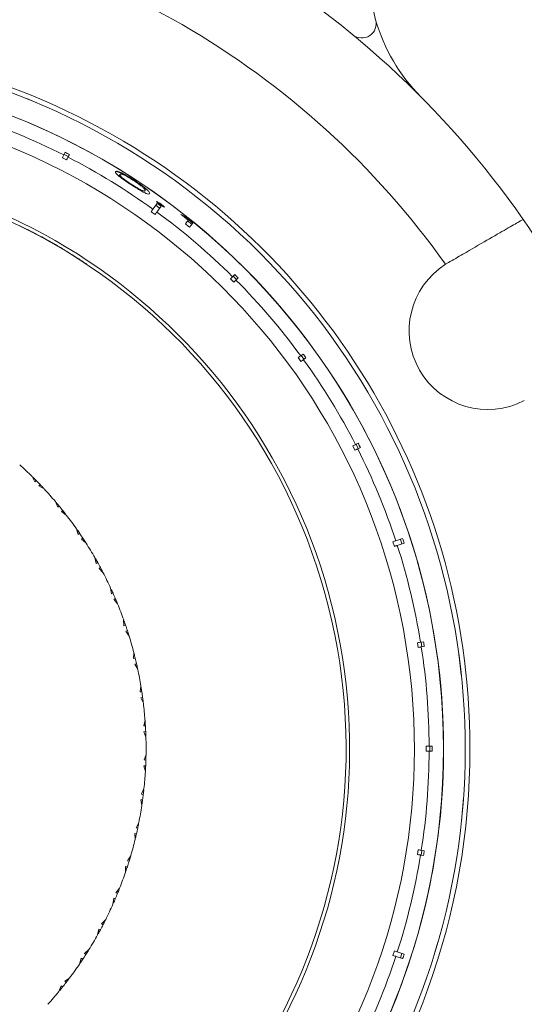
# Model space of a CAD drawing. Header units: inches. Extents: x -4.1 to 22.6, y -10.2 to 17.8.
# Tile 5 of 142: x 6 to 7.1, y -7.6 to -5.6. Entities that reach past the tile are written whole.
import ezdxf

# ---------------------------------------------------------------- set-up
doc = ezdxf.new("R2010")
doc.units = ezdxf.units.IN
doc.header["$MEASUREMENT"] = 0

msp = doc.modelspace()

# ---------------------------------------------------------------- linework, layer by layer
at = {"color": 7, "linetype": 'Continuous', "lineweight": 15}
for p, q in [((6.052, -5.7303), (6.0291, -5.7209)), ((6.1094, -5.8333), (6.1066, -5.8389)), ((6.1126, -5.8492), (6.1037, -5.8446)), ((6.1161, -5.8423), (6.1072, -5.8378)), ((6.1155, -5.8434), (6.1183, -5.8379)), ((6.2238, -5.8807), (6.2246, -5.8797)), ((6.2474, -5.901), (6.248, -5.9001)), ((6.2703, -5.9149), (6.2715, -5.9134)), ((6.2976, -5.9635), (6.2895, -5.9576)), ((6.3021, -5.9403), (6.2933, -5.9524)), ((6.3073, -5.9502), (6.2992, -5.9443)), ((6.3014, -5.9583), (6.3102, -5.9462)), ((6.3084, -5.9429), (6.3095, -5.9414)), ((6.3578, -5.9678), (6.3584, -5.9669)), ((6.3613, -5.9832), (6.3671, -5.9752)), ((6.3658, -5.9771), (6.3748, -5.9837)), ((6.0147, -5.987), (6.0145, -5.9874)), ((6.0319, -5.9956), (6.0317, -5.996)), ((6.3765, -5.9814), (6.3701, -5.9902)), ((6.0418, -6.0007), (6.0417, -6.0011)), ((6.0663, -6.0138), (6.0604, -6.0106)), ((6.0694, -6.016), (6.0696, -6.0156)), ((6.0827, -6.023), (6.0825, -6.0233)), ((6.1186, -6.0443), (6.1184, -6.0447)), ((6.1549, -6.0676), (6.1547, -6.068)), ((6.9119, -6.064), (6.9057, -6.0677)), ((6.4625, -6.1053), (6.4554, -6.0983)), ((6.4644, -6.0893), (6.46, -6.0937)), ((6.4679, -6.0999), (6.4609, -6.0928)), ((6.4671, -6.1008), (6.4715, -6.0964)), ((6.6031, -6.2712), (6.5973, -6.2631)), ((6.6075, -6.2557), (6.6025, -6.2593)), ((6.6094, -6.2667), (6.6035, -6.2586)), ((6.6084, -6.2674), (6.6134, -6.2638)), ((6.7161, -6.4571), (6.7116, -6.4482)), ((6.7229, -6.4424), (6.7173, -6.4452)), ((6.723, -6.4536), (6.7184, -6.4447)), ((6.7219, -6.4541), (6.7274, -6.4513)), ((6.0404, -6.512), (6.0462, -6.5229)), ((6.0489, -6.5206), (6.0462, -6.5229)), ((6.0572, -6.5291), (6.0548, -6.5318)), ((6.0655, -6.5379), (6.0548, -6.5318)), ((6.0892, -6.5646), (6.094, -6.576)), ((6.097, -6.5739), (6.094, -6.576)), ((6.1044, -6.5832), (6.1018, -6.5856)), ((6.1119, -6.5927), (6.1018, -6.5856)), ((6.1331, -6.6214), (6.1369, -6.6332)), ((6.14, -6.6314), (6.1369, -6.6332)), ((6.1466, -6.6412), (6.1438, -6.6434)), ((6.1532, -6.6514), (6.1438, -6.6434)), ((6.7986, -6.6583), (6.7955, -6.6488)), ((6.8159, -6.6422), (6.8017, -6.6468)), ((6.8048, -6.6563), (6.819, -6.6517)), ((6.8142, -6.6532), (6.8112, -6.6437)), ((6.1717, -6.6819), (6.1744, -6.694)), ((6.1777, -6.6924), (6.1744, -6.694)), ((6.1834, -6.7029), (6.1804, -6.7048)), ((6.1891, -6.7136), (6.1804, -6.7048)), ((6.2048, -6.7456), (6.2064, -6.7579)), ((6.2098, -6.7566), (6.2064, -6.7579)), ((6.2146, -6.7675), (6.2114, -6.7692)), ((6.2192, -6.7787), (6.2114, -6.7692)), ((6.232, -6.812), (6.2325, -6.8244)), ((6.236, -6.8235), (6.2325, -6.8244)), ((6.2398, -6.8348), (6.2364, -6.8361)), ((6.2434, -6.8463), (6.2364, -6.8361)), ((6.8486, -6.87), (6.8471, -6.8601)), ((6.8596, -6.8581), (6.8534, -6.8591)), ((6.8563, -6.8688), (6.8547, -6.8589)), ((6.2532, -6.8806), (6.2526, -6.893)), ((6.855, -6.869), (6.8612, -6.868)), ((6.9359, -6.9024), (6.9326, -6.8779)), ((6.2561, -6.8924), (6.2526, -6.893)), ((6.2589, -6.904), (6.2554, -6.905)), ((6.2615, -6.9158), (6.2554, -6.905)), ((6.9359, -6.9024), (6.9387, -6.927)), ((6.2681, -6.9508), (6.2664, -6.9631)), ((6.27, -6.9628), (6.2664, -6.9631)), ((6.2717, -6.9746), (6.2681, -6.9753)), ((6.2732, -6.9866), (6.2681, -6.9753)), ((6.2767, -7.0221), (6.2739, -7.0342)), ((6.2775, -7.0342), (6.2739, -7.0342)), ((6.2781, -7.0461), (6.2745, -7.0465)), ((6.2785, -7.0582), (6.2745, -7.0465)), ((6.9467, -7.0557), (6.9469, -7.0804)), ((6.8649, -7.0869), (6.8649, -7.0769)), ((6.8776, -7.0769), (6.8714, -7.0769)), ((6.8714, -7.0869), (6.8776, -7.0869)), ((6.8726, -7.0869), (6.8726, -7.0769)), ((6.2788, -7.0939), (6.2749, -7.1056)), ((6.2785, -7.106), (6.2749, -7.1056)), ((6.2781, -7.1179), (6.2745, -7.118)), ((6.2774, -7.13), (6.2745, -7.118)), ((6.2745, -7.1655), (6.2696, -7.1769)), ((6.2716, -7.1894), (6.268, -7.1891)), ((6.2699, -7.2014), (6.268, -7.1891)), ((6.2731, -7.1776), (6.2696, -7.1769)), ((6.9414, -7.2092), (6.9433, -7.1846)), ((6.9414, -7.2092), (6.939, -7.2339)), ((6.2638, -7.2365), (6.2579, -7.2474)), ((6.2614, -7.2484), (6.2579, -7.2474)), ((6.2588, -7.26), (6.2552, -7.2594)), ((6.256, -7.2718), (6.2552, -7.2594)), ((6.8471, -7.3036), (6.8486, -7.2937)), ((6.8547, -7.3048), (6.8563, -7.2949)), ((6.8612, -7.2957), (6.855, -7.2947)), ((6.2468, -7.3062), (6.2399, -7.3165)), ((6.2433, -7.3179), (6.2399, -7.3165)), ((6.8534, -7.3046), (6.8596, -7.3056)), ((6.2359, -7.3407), (6.2362, -7.3283)), ((6.2397, -7.3292), (6.2362, -7.3283)), ((6.2236, -7.3742), (6.2158, -7.3838)), ((6.2096, -7.4075), (6.2111, -7.3952)), ((6.2145, -7.3964), (6.2111, -7.3952)), ((6.2191, -7.3854), (6.2158, -7.3838)), ((6.1944, -7.4397), (6.1858, -7.4487)), ((6.1775, -7.4717), (6.18, -7.4596)), ((6.1833, -7.4611), (6.18, -7.4596)), ((6.1889, -7.4505), (6.1858, -7.4487)), ((6.1594, -7.5024), (6.1501, -7.5105)), ((6.8829, -7.5105), (6.8899, -7.4868)), ((6.1397, -7.5328), (6.1433, -7.5209)), ((6.1465, -7.5227), (6.1433, -7.5209)), ((6.153, -7.5127), (6.1501, -7.5105)), ((6.7955, -7.5149), (6.7986, -7.5054)), ((6.8017, -7.5169), (6.8159, -7.5215)), ((6.819, -7.512), (6.8048, -7.5074)), ((6.8112, -7.52), (6.8142, -7.5105)), ((6.119, -7.5617), (6.1089, -7.569)), ((6.0966, -7.5902), (6.1013, -7.5787)), ((6.1043, -7.5807), (6.1013, -7.5787)), ((6.1116, -7.5714), (6.1089, -7.569))]:
    msp.add_line(p, q, dxfattribs=at)
msp.add_circle((5.4789, -7.0819), 1.4225, dxfattribs=at)
for centre, radius, start, end in [((5.4789, -7.0819), 2.63, 303.3735, 224.1306), ((5.4789, -7.0819), 1.9375, 34.8853, 85.1147), ((7.12, -5.4526), 0.375, 135.2087, 195.9401), ((5.4789, -7.0819), 2.255, 303.008, 54.0992), ((5.4789, -7.0819), 2.275, 302.9639, 54.1221), ((5.4789, -7.0819), 2.25, 303.0192, 54.0891), ((5.4789, -7.0819), 1.7505, 35.4034, 84.5966), ((6.7306, -5.5639), 0.03, 230.4918, 15.9401), ((7.12, -5.4526), 0.375, 195.9401, 224.7913), ((5.4789, -7.0819), 1.478, 0, 193.5864), ((5.4789, -7.0819), 1.468, 270, 193.5892), ((5.4789, -7.0819), 1.4228, 270, 193.377), ((5.4789, -7.0819), 1.3925, 63.2057, 71.7943), ((5.4789, -7.0819), 1.3925, 54.2057, 62.7943), ((5.4789, -7.0819), 1.226, 202.791, 90), ((5.4789, -7.0819), 1.2185, 202.818, 101.821), ((5.4789, -7.0819), 1.3925, 45.2057, 53.7943), ((5.4789, -7.0819), 1.9375, 25.1147, 34.8853), ((5.4789, -7.0819), 1.2189, 63.021, 63.9253), ((5.4789, -7.0819), 1.2189, 62.4935, 63.021), ((6.9944, -6.2069), 0.165, 122.5283, 297.4717), ((5.4789, -7.0819), 1.3925, 36.2057, 44.7943), ((5.4789, -7.0819), 1.3925, 27.2057, 35.7943), ((5.4789, -7.0819), 1.3925, 18.2057, 26.7943), ((5.4789, -7.0819), 0.8, 45.4264, 47.9793), ((5.4789, -7.0819), 0.8, 44.5572, 45.2531), ((5.4789, -7.0819), 0.8, 43.7057, 44.5572), ((5.4789, -7.0819), 0.8, 43.0097, 43.7057), ((5.4789, -7.0819), 0.8, 40.2835, 42.8365), ((5.4789, -7.0819), 0.8, 39.4144, 40.1103), ((5.4789, -7.0819), 0.8, 38.5628, 39.4144), ((5.4789, -7.0819), 0.8, 37.8669, 38.5628), ((5.4789, -7.0819), 0.8, 35.1407, 37.6936), ((5.4789, -7.0819), 0.8, 34.2715, 34.9674), ((5.4789, -7.0819), 0.8, 33.4199, 34.2715), ((5.4789, -7.0819), 0.8, 32.724, 33.4199), ((5.4789, -7.0819), 0.8, 29.9978, 32.5508), ((5.4789, -7.0819), 1.3925, 9.2057, 17.7943), ((5.4789, -7.0819), 0.8, 29.1286, 29.8246), ((5.4789, -7.0819), 0.8, 28.2771, 29.1286), ((5.4789, -7.0819), 0.8, 27.5812, 28.2771), ((5.4789, -7.0819), 0.8, 24.855, 27.4079), ((5.4789, -7.0819), 0.8, 23.9858, 24.6817), ((5.4789, -7.0819), 0.8, 23.1342, 23.9858), ((5.4789, -7.0819), 0.8, 22.4383, 23.1342), ((5.4789, -7.0819), 0.8, 19.7121, 22.265), ((5.4789, -7.0819), 0.8, 18.8429, 19.5389), ((5.4789, -7.0819), 0.8, 17.9914, 18.8429), ((5.4789, -7.0819), 0.8, 17.2954, 17.9914), ((5.4789, -7.0819), 0.8, 14.5693, 17.1222), ((5.4789, -7.0819), 0.8, 13.7001, 14.396), ((5.4789, -7.0819), 1.3925, 0.2057, 8.7943), ((5.4789, -7.0819), 0.8, 12.8485, 13.7001), ((5.4789, -7.0819), 0.8, 12.1526, 12.8485), ((5.4789, -7.0819), 0.8, 9.4264, 11.9793), ((5.4789, -7.0819), 0.8, 8.5572, 9.2531), ((5.4789, -7.0819), 0.8, 7.7057, 8.5572), ((5.4789, -7.0819), 0.8, 7.0097, 7.7057), ((5.4789, -7.0819), 0.8, 4.2835, 6.8365), ((5.4789, -7.0819), 0.8, 3.4144, 4.1103), ((5.4789, -7.0819), 0.8, 2.5628, 3.4144), ((5.4789, -7.0819), 0.8, 1.8669, 2.5628), ((5.4789, -7.0819), 0.8, 359.1407, 1.6936), ((5.4789, -7.0819), 1.478, 203.1093, 0), ((5.4789, -7.0819), 1.3925, 351.2057, 359.7943), ((5.4789, -7.0819), 0.8, 357.4199, 358.2715), ((5.4789, -7.0819), 0.8, 358.2715, 358.9674), ((5.4789, -7.0819), 0.8, 353.9978, 356.5508), ((5.4789, -7.0819), 0.8, 356.724, 357.4199), ((5.4789, -7.0819), 0.8, 353.1286, 353.8246), ((5.4789, -7.0819), 0.8, 351.5812, 352.2771), ((5.4789, -7.0819), 0.8, 352.2771, 353.1286), ((5.4789, -7.0819), 0.8, 348.855, 351.4079), ((5.4789, -7.0819), 0.8, 347.1342, 347.9858), ((5.4789, -7.0819), 0.8, 347.9858, 348.6817), ((5.4789, -7.0819), 0.8, 343.7121, 346.265), ((5.4789, -7.0819), 0.8, 346.4383, 347.1342), ((5.4789, -7.0819), 0.8, 341.9914, 342.8429), ((5.4789, -7.0819), 0.8, 342.8429, 343.5389), ((5.4789, -7.0819), 1.3925, 342.2057, 350.7943), ((5.4789, -7.0819), 0.8, 341.2954, 341.9914), ((5.4789, -7.0819), 0.8, 338.5693, 341.1222), ((5.4789, -7.0819), 0.8, 337.7001, 338.396), ((5.4789, -7.0819), 0.8, 336.1526, 336.8485), ((5.4789, -7.0819), 0.8, 336.8485, 337.7001), ((5.4789, -7.0819), 0.8, 333.4264, 335.9793), ((5.4789, -7.0819), 0.8, 332.5572, 333.2531), ((5.4789, -7.0819), 0.8, 331.0097, 331.7057), ((5.4789, -7.0819), 0.8, 331.7057, 332.5572), ((5.4789, -7.0819), 0.8, 328.2835, 330.8365), ((5.4789, -7.0819), 0.8, 325.8669, 326.5628), ((5.4789, -7.0819), 0.8, 326.5628, 327.4144), ((5.4789, -7.0819), 0.8, 327.4144, 328.1103), ((5.4789, -7.0819), 1.3925, 333.2057, 341.7943), ((5.4789, -7.0819), 0.8, 323.1407, 325.6936), ((5.4789, -7.0819), 0.8, 322.2715, 322.9674), ((5.4789, -7.0819), 0.8, 320.724, 321.4199), ((5.4789, -7.0819), 0.8, 321.4199, 322.2715), ((5.4789, -7.0819), 0.8, 317.9978, 320.5508)]:
    msp.add_arc(centre, radius, start, end, dxfattribs=at)
at = {"color": 8, "linetype": 'Continuous', "lineweight": 15}
for radius, start, end in [(2.6042, 303.5207, 223.9657), (2.298, 302.914, 54.1151), (1.3616, 203.6333, 90)]:
    msp.add_arc((5.4789, -7.0819), radius, start, end, dxfattribs=at)
at = {"color": 7, "linetype": 'Continuous', "lineweight": 15}
for centre, major_axis, ratio, start_param, end_param in [((5.474, -7.0915), (0.6399, 1.2559), 0.999971, 6.279638, 6.286733), ((5.4725, -7.0906), (0.8336, 1.1474), 0.999971, 6.27966, 6.286711), ((5.6532, -7.2223), (1.1344, -0.9139), 0.988124, 1.735173, 1.740244), ((5.4725, -7.0907), (0.8405, 1.1568), 0.999971, 6.235534, 6.248995), ((5.4725, -7.0907), (0.8411, 1.1577), 0.999971, 6.227722, 6.243891), ((5.4725, -7.0907), (0.8347, 1.1488), 0.999971, 6.227292, 6.235203), ((5.4713, -7.0895), (0.9967, 0.9967), 0.999971, 6.279638, 6.286733), ((5.4702, -7.0882), (1.1403, 0.8285), 0.999971, 6.279638, 6.286733), ((5.4693, -7.0868), (1.2559, 0.6399), 0.999971, 6.279638, 6.286733), ((5.4686, -7.0852), (1.3489, 0.4383), 0.999971, 6.27966, 6.286711), ((5.4682, -7.0835), (1.3922, 0.2205), 0.999971, 6.279638, 6.286733), ((5.4681, -7.0819), (1.4095, 0), 0.999971, 6.279638, 6.286733), ((5.4682, -7.0802), (1.3922, -0.2205), 0.999971, 6.279638, 6.286733), ((5.4686, -7.0785), (1.3489, -0.4383), 0.999971, 6.27966, 6.286711)]:
    msp.add_ellipse(centre, major_axis=major_axis, ratio=ratio, start_param=start_param, end_param=end_param, dxfattribs=at)
for points, knots in [([(6.1066, -5.8389), (6.1063, -5.8394), (6.1059, -5.8404), (6.1043, -5.8434), (6.1037, -5.8446)], [0, 0, 0, 0, 0.585345, 1, 1, 1, 1]), ([(6.1126, -5.8492), (6.1133, -5.8477), (6.1149, -5.8447), (6.1153, -5.8439), (6.1155, -5.8434)], [0, 0, 0, 0, 0.496854, 1, 1, 1, 1]), ([(6.247, -5.9008), (6.2435, -5.8984), (6.2364, -5.8937), (6.2273, -5.8873), (6.2199, -5.8816), (6.2142, -5.8761), (6.2147, -5.8747), (6.215, -5.8738)], [0, 0, 0, 0, 0.145301, 0.291372, 0.430549, 0.640677, 1, 1, 1, 1]), ([(6.2148, -5.8741), (6.216, -5.8734), (6.2175, -5.8725), (6.2269, -5.8774), (6.2306, -5.8797), (6.232, -5.8806)], [0, 0, 0, 0, 0.715919, 0.896053, 1, 1, 1, 1]), ([(6.215, -5.8738), (6.2159, -5.8731), (6.2172, -5.872), (6.2269, -5.8759), (6.2362, -5.8807), (6.2455, -5.8862), (6.2515, -5.89), (6.2538, -5.8915)], [0, 0, 0, 0, 0.4214318, 0.6077599, 0.7566553, 0.9056904, 1, 1, 1, 1]), ([(6.2238, -5.8807), (6.2226, -5.8811), (6.2213, -5.8816), (6.2274, -5.8871), (6.2281, -5.8878)], [0, 0, 0, 0, 0.879154, 1, 1, 1, 1]), ([(6.2246, -5.8797), (6.2241, -5.8806), (6.2235, -5.8818), (6.2308, -5.8881), (6.238, -5.8933), (6.2443, -5.8976), (6.2475, -5.8998), (6.248, -5.9001)], [0, 0, 0, 0, 0.492988, 0.660496, 0.829474, 0.975104, 1, 1, 1, 1]), ([(6.2534, -5.8926), (6.2507, -5.8909), (6.2452, -5.8874), (6.2379, -5.8833), (6.2314, -5.8801), (6.226, -5.8783), (6.2251, -5.8792), (6.2246, -5.8797)], [0, 0, 0, 0, 0.14067, 0.281992, 0.423355, 0.631545, 1, 1, 1, 1]), ([(6.277, -5.9139), (6.2771, -5.9134), (6.2775, -5.9124), (6.2751, -5.9092), (6.2702, -5.9046), (6.2634, -5.8994), (6.2573, -5.8951), (6.254, -5.893), (6.2534, -5.8926)], [0, 0, 0, 0, 0.252946, 0.50746, 0.666689, 0.827456, 0.971159, 1, 1, 1, 1]), ([(6.2538, -5.8915), (6.2574, -5.8939), (6.2648, -5.8988), (6.2739, -5.9057), (6.2814, -5.912), (6.2869, -5.9179), (6.2865, -5.9193), (6.2862, -5.9202)], [0, 0, 0, 0, 0.1495897, 0.2998593, 0.4407978, 0.6606564, 1, 1, 1, 1]), ([(6.2862, -5.9202), (6.2853, -5.9208), (6.284, -5.9216), (6.2757, -5.918), (6.2667, -5.9131), (6.2563, -5.9068), (6.2497, -5.9025), (6.247, -5.9008)], [0, 0, 0, 0, 0.38125, 0.555518, 0.731165, 0.891605, 1, 1, 1, 1]), ([(6.248, -5.9001), (6.2511, -5.9021), (6.2569, -5.9058), (6.2642, -5.91), (6.2688, -5.9124), (6.2707, -5.9131), (6.2715, -5.9134)], [0, 0, 0, 0, 0.300711, 0.560546, 0.820025, 1, 1, 1, 1]), ([(6.2715, -5.9134), (6.2723, -5.9137), (6.2739, -5.9142), (6.276, -5.9146), (6.2766, -5.9141), (6.277, -5.9139)], [0, 0, 0, 0, 0.250494, 0.501064, 1, 1, 1, 1]), ([(6.3005, -5.936), (6.3007, -5.936), (6.3011, -5.936), (6.3033, -5.9372), (6.3059, -5.9389), (6.3081, -5.9404), (6.3092, -5.9412), (6.3095, -5.9414)], [0, 0, 0, 0, 0.263863, 0.511658, 0.733124, 0.948033, 1, 1, 1, 1]), ([(6.3084, -5.9429), (6.3073, -5.9421), (6.3052, -5.9405), (6.3027, -5.9385), (6.3011, -5.937), (6.3005, -5.9363), (6.3005, -5.9361), (6.3005, -5.936)], [0, 0, 0, 0, 0.241398, 0.485748, 0.69487, 0.892086, 1, 1, 1, 1]), ([(6.2933, -5.9524), (6.293, -5.9529), (6.2923, -5.9537), (6.2904, -5.9565), (6.2895, -5.9576)], [0, 0, 0, 0, 0.585345, 1, 1, 1, 1]), ([(6.3173, -5.9483), (6.3172, -5.9483), (6.3168, -5.9483), (6.3148, -5.9472), (6.3124, -5.9457), (6.3101, -5.9441), (6.3088, -5.9431), (6.3084, -5.9429)], [0, 0, 0, 0, 0.240258, 0.4832, 0.700189, 0.915478, 1, 1, 1, 1]), ([(6.3095, -5.9414), (6.3105, -5.9422), (6.3127, -5.9438), (6.3152, -5.9459), (6.3169, -5.9474), (6.3174, -5.9481), (6.3173, -5.9483), (6.3173, -5.9483)], [0, 0, 0, 0, 0.243748, 0.490695, 0.70113, 0.922882, 1, 1, 1, 1]), ([(6.2976, -5.9635), (6.2986, -5.9621), (6.3006, -5.9594), (6.3011, -5.9587), (6.3014, -5.9583)], [0, 0, 0, 0, 0.4967779, 1, 1, 1, 1]), ([(7.0682, -5.9737), (7.0664, -5.9748), (7.0629, -5.9768), (7.035, -5.9929), (6.994, -6.0166), (6.9502, -6.0419), (6.922, -6.0582), (6.9119, -6.064)], [0, 0, 0, 0, 0.2190539, 0.4381235, 0.6575299, 0.8777059, 1, 1, 1, 1]), ([(6.0696, -6.0156), (6.0654, -6.0133), (6.0591, -6.0099), (6.0516, -6.0059), (6.0459, -6.0029), (6.0433, -6.0015), (6.0418, -6.0007)], [0, 0, 0, 0, 0.374216, 0.561996, 0.749781, 1, 1, 1, 1]), ([(6.0924, -6.0286), (6.092, -6.0284), (6.0897, -6.027), (6.0822, -6.0227), (6.0746, -6.0185), (6.0696, -6.0156)], [0, 0, 0, 0, 0.06711, 0.377871, 1, 1, 1, 1]), ([(6.0859, -6.0249), (6.0845, -6.024), (6.08, -6.0215), (6.0749, -6.0186), (6.0715, -6.0167)], [0, 0, 0, 0, 0.329714, 1, 1, 1, 1]), ([(6.1186, -6.0443), (6.1155, -6.0424), (6.1093, -6.0386), (6.1007, -6.0335), (6.0938, -6.0294), (6.0871, -6.0255), (6.0831, -6.0233), (6.0828, -6.0231), (6.0827, -6.023)], [0, 0, 0, 0, 0.124579, 0.250341, 0.374068, 0.498472, 0.74918, 1, 1, 1, 1]), ([(6.1073, -6.0375), (6.1069, -6.0372), (6.1062, -6.0367), (6.1004, -6.0333), (6.0977, -6.0317)], [0, 0, 0, 0, 0.5293714, 1, 1, 1, 1]), ([(6.1549, -6.0676), (6.1548, -6.0675), (6.1545, -6.0673), (6.1501, -6.0644), (6.1434, -6.06), (6.1365, -6.0555), (6.128, -6.0501), (6.1217, -6.0463), (6.1186, -6.0443)], [0, 0, 0, 0, 0.2504686, 0.5000576, 0.6251575, 0.7501205, 0.8750566, 1, 1, 1, 1]), ([(6.46, -6.0937), (6.4595, -6.0941), (6.4588, -6.0949), (6.4564, -6.0973), (6.4554, -6.0983)], [0, 0, 0, 0, 0.585345, 1, 1, 1, 1]), ([(6.4625, -6.1053), (6.4637, -6.1042), (6.466, -6.1018), (6.4667, -6.1011), (6.4671, -6.1008)], [0, 0, 0, 0, 0.496659, 1, 1, 1, 1]), ([(6.6025, -6.2593), (6.602, -6.2597), (6.6011, -6.2603), (6.5984, -6.2623), (6.5973, -6.2631)], [0, 0, 0, 0, 0.5853453, 1, 1, 1, 1]), ([(6.6031, -6.2712), (6.6045, -6.2702), (6.6072, -6.2683), (6.608, -6.2677), (6.6084, -6.2674)], [0, 0, 0, 0, 0.4967779, 1, 1, 1, 1]), ([(6.7173, -6.4452), (6.7168, -6.4455), (6.7158, -6.446), (6.7128, -6.4475), (6.7116, -6.4482)], [0, 0, 0, 0, 0.585345, 1, 1, 1, 1]), ([(6.7161, -6.4571), (6.7176, -6.4563), (6.7206, -6.4548), (6.7214, -6.4544), (6.7219, -6.4541)], [0, 0, 0, 0, 0.496854, 1, 1, 1, 1]), ([(6.8017, -6.6468), (6.8011, -6.647), (6.8001, -6.6473), (6.7969, -6.6484), (6.7955, -6.6488)], [0, 0, 0, 0, 0.5853453, 1, 1, 1, 1]), ([(6.7986, -6.6583), (6.8002, -6.6578), (6.8034, -6.6568), (6.8043, -6.6565), (6.8048, -6.6563)], [0, 0, 0, 0, 0.496901, 1, 1, 1, 1]), ([(6.8534, -6.8591), (6.8528, -6.8592), (6.8518, -6.8593), (6.8485, -6.8599), (6.8471, -6.8601)], [0, 0, 0, 0, 0.585345, 1, 1, 1, 1]), ([(6.8486, -6.87), (6.8503, -6.8697), (6.8536, -6.8692), (6.8545, -6.869), (6.855, -6.869)], [0, 0, 0, 0, 0.4969276, 1, 1, 1, 1]), ([(6.8714, -7.0769), (6.8714, -7.0769), (6.871, -7.0769), (6.8695, -7.0769), (6.8665, -7.0769), (6.865, -7.0769), (6.8649, -7.0769)], [0, 0, 0, 0, 0.015192, 0.600801, 0.967318, 1, 1, 1, 1]), ([(6.8649, -7.0869), (6.865, -7.0869), (6.8673, -7.0869), (6.8701, -7.0869), (6.871, -7.0869), (6.8714, -7.0869)], [0, 0, 0, 0, 0.032685, 0.618346, 1, 1, 1, 1]), ([(6.855, -7.2947), (6.8544, -7.2947), (6.8534, -7.2945), (6.85, -7.294), (6.8486, -7.2937)], [0, 0, 0, 0, 0.585345, 1, 1, 1, 1]), ([(6.8471, -7.3036), (6.8487, -7.3039), (6.852, -7.3044), (6.853, -7.3045), (6.8534, -7.3046)], [0, 0, 0, 0, 0.496928, 1, 1, 1, 1]), ([(6.7955, -7.5149), (6.7971, -7.5154), (6.8003, -7.5165), (6.8012, -7.5168), (6.8017, -7.5169)], [0, 0, 0, 0, 0.496901, 1, 1, 1, 1]), ([(6.8048, -7.5074), (6.8042, -7.5072), (6.8032, -7.5069), (6.8, -7.5058), (6.7986, -7.5054)], [0, 0, 0, 0, 0.5853453, 1, 1, 1, 1])]:
    msp.add_open_spline(points, degree=3, knots=knots, dxfattribs=at)

doc.saveas('drawing.dxf')
